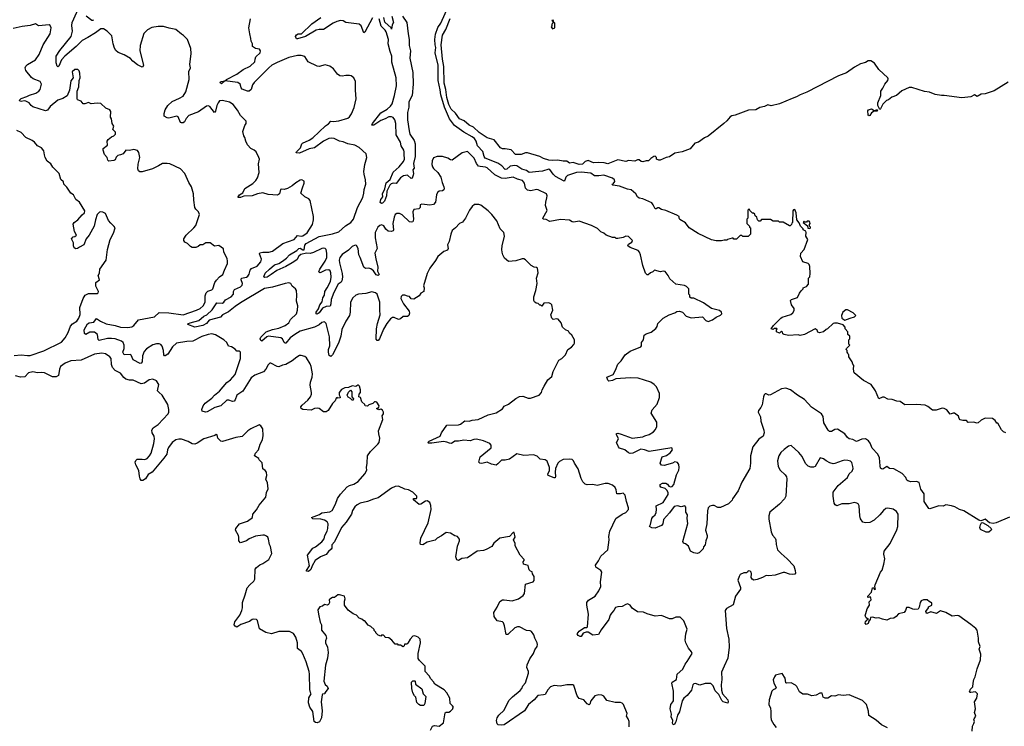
# Model space of a CAD drawing. Extents: x 2206940 to 2356632, y 511582 to 673215.
# Tile 66 of 228: x 2273187 to 2284199, y 574471 to 582375. Entities that reach past the tile are written whole.
import ezdxf

# ---------------------------------------------------------------- set-up
doc = ezdxf.new("R2010")
doc.units = 0

msp = doc.modelspace()

# ---------------------------------------------------------------- linework, layer by layer
at = {"layer": '0CON10XD'}
for points in [[(2277523, 579283), (2277495, 579292), (2277468, 579292), (2277455, 579280), (2277448, 579255), (2277481, 579195), (2277544, 579115), (2277548, 579092), (2277539, 579065), (2277525, 579056), (2277475, 579056), (2277445, 579030), (2277425, 579022), (2277375, 579044), (2277355, 579042), (2277335, 579030), (2277292, 578975), (2277255, 578912), (2277212, 578805), (2277195, 578786), (2277183, 578785), (2277175, 578800), (2277179, 578915), (2277188, 578975), (2277220, 579075), (2277213, 579125), (2277214, 579215), (2277185, 579304), (2277165, 579321), (2277125, 579330), (2277059, 579311), (2276976, 579304), (2276945, 579294), (2276911, 579265), (2276888, 579215), (2276883, 579103), (2276874, 579065), (2276835, 579001), (2276791, 578909), (2276779, 578835), (2276754, 578755), (2276685, 578626), (2276665, 578608), (2276649, 578619), (2276639, 578655), (2276641, 578685), (2276654, 578725), (2276652, 578828), (2276616, 578975), (2276595, 578994), (2276565, 578988), (2276537, 578963), (2276485, 578935), (2276325, 578892), (2276264, 578855), (2276212, 578815), (2276165, 578758), (2276155, 578756), (2276145, 578764), (2276125, 578804), (2276107, 578817), (2275970, 578835), (2275951, 578829), (2275895, 578780), (2275882, 578785), (2275877, 578805), (2275882, 578825), (2275945, 578885), (2276015, 578910), (2276085, 578923), (2276156, 578955), (2276196, 578985), (2276217, 579023), (2276282, 579085), (2276294, 579125), (2276296, 579175), (2276281, 579225), (2276286, 579295), (2276281, 579345), (2276271, 579365), (2276235, 579393), (2276220, 579425), (2276195, 579430), (2276155, 579424), (2276015, 579382), (2275925, 579368), (2275655, 579209), (2275595, 579165), (2275522, 579108), (2275455, 579075), (2275432, 579048), (2275306, 579014), (2275275, 578978), (2275235, 578953), (2275145, 578934), (2275068, 578965), (2275073, 578975), (2275094, 578985), (2275189, 579011), (2275245, 579057), (2275281, 579075), (2275341, 579129), (2275393, 579207), (2275456, 579205), (2275470, 579215), (2275489, 579241), (2275552, 579275), (2275578, 579305), (2275579, 579335), (2275590, 579355), (2275656, 579385), (2275674, 579405), (2275677, 579425), (2275665, 579465), (2275667, 579483), (2275723, 579495), (2275739, 579505), (2275753, 579527), (2275766, 579574), (2275780, 579590), (2275842, 579618), (2275882, 579665), (2275891, 579695), (2275870, 579755), (2275874, 579766), (2275905, 579775), (2275975, 579775), (2276014, 579786), (2276129, 579871), (2276255, 579917), (2276295, 579962), (2276335, 579953), (2276355, 579956), (2276401, 579989), (2276462, 580085), (2276474, 580135), (2276474, 580174), (2276434, 580354), (2276422, 580372), (2276374, 580394), (2276332, 580435), (2276348, 580495), (2276370, 580545), (2276369, 580569), (2276343, 580583), (2276325, 580580), (2276275, 580550), (2276234, 580516), (2276182, 580488), (2276145, 580474), (2276115, 580480), (2276102, 580475), (2276092, 580425), (2276069, 580411), (2275965, 580419), (2275905, 580438), (2275845, 580425), (2275787, 580403), (2275695, 580400), (2275655, 580386), (2275632, 580385), (2275632, 580395), (2275645, 580414), (2275683, 580437), (2275704, 580485), (2275795, 580544), (2275827, 580575), (2275847, 580605), (2275864, 580666), (2275856, 580764), (2275867, 580815), (2275862, 580835), (2275831, 580895), (2275810, 580915), (2275773, 580933), (2275736, 580975), (2275716, 581015), (2275706, 581056), (2275693, 581075), (2275683, 581125), (2275705, 581190), (2275720, 581215), (2275718, 581238), (2275655, 581302), (2275624, 581364), (2275576, 581425), (2275532, 581452), (2275455, 581472), (2275423, 581467), (2275405, 581445), (2275391, 581415), (2275375, 581350), (2275365, 581338), (2275312, 581402), (2275295, 581411), (2275275, 581409), (2275186, 581344), (2275077, 581303), (2275049, 581271), (2275029, 581231), (2275015, 581220), (2274995, 581220), (2274986, 581226), (2274958, 581288), (2274945, 581297), (2274855, 581272), (2274836, 581276), (2274804, 581294), (2274801, 581325), (2274812, 581365), (2274842, 581415), (2274892, 581458), (2274975, 581496), (2275015, 581521), (2275045, 581568), (2275083, 581705), (2275080, 581795), (2275098, 581835), (2275090, 581875), (2275103, 581997), (2275102, 582052), (2275063, 582153), (2275019, 582199), (2274995, 582212), (2274934, 582264), (2274859, 582279), (2274795, 582300), (2274735, 582300), (2274663, 582287), (2274615, 582261), (2274575, 582220), (2274535, 582085), (2274531, 582025), (2274571, 581865), (2274565, 581847), (2274555, 581842), (2274505, 581869), (2274452, 581912), (2274425, 581941), (2274355, 581982), (2274289, 582009), (2274262, 582032), (2274247, 582055), (2274231, 582105), (2274219, 582195), (2274165, 582247), (2274124, 582274), (2274095, 582274), (2274033, 582227), (2273947, 582177), (2273885, 582143), (2273817, 582075), (2273690, 581965), (2273656, 581924), (2273625, 581854), (2273615, 581847), (2273606, 581856), (2273594, 581894), (2273594, 581965), (2273635, 582029), (2273763, 582185), (2273777, 582247), (2273769, 582309), (2273774, 582345), (2273858, 582535)], [(2277888, 581592), (2277867, 581695), (2277868, 581865), (2277835, 582005), (2277840, 582065), (2277832, 582095), (2277830, 582155), (2277837, 582213), (2277864, 582286), (2277895, 582335), (2277980, 582520)], [(2276235, 578558), (2276165, 578518), (2276125, 578509), (2276085, 578491), (2276065, 578494), (2275995, 578533), (2275985, 578533), (2275966, 578514), (2275939, 578465), (2275913, 578437), (2275815, 578400), (2275775, 578369), (2275681, 578219), (2275617, 578175), (2275597, 578123), (2275585, 578108), (2275565, 578105), (2275525, 578119), (2275505, 578117), (2275435, 578054), (2275370, 578035), (2275285, 577989), (2275264, 577986), (2275226, 577996), (2275224, 578015), (2275237, 578055), (2275262, 578085), (2275335, 578141), (2275364, 578176), (2275421, 578219), (2275505, 578316), (2275545, 578346), (2275595, 578405), (2275656, 578585), (2275656, 578656), (2275646, 578666), (2275615, 578668), (2275598, 578688), (2275557, 578717), (2275522, 578722), (2275503, 578763), (2275470, 578795), (2275375, 578851), (2275335, 578859), (2275295, 578855), (2275225, 578830), (2275125, 578777), (2275055, 578775), (2274939, 578755), (2274894, 578716), (2274843, 578635), (2274815, 578614), (2274805, 578614), (2274797, 578627), (2274795, 578675), (2274782, 578722), (2274765, 578741), (2274745, 578750), (2274715, 578750), (2274674, 578736), (2274605, 578693), (2274578, 578662), (2274560, 578615), (2274555, 578547), (2274545, 578531), (2274535, 578528), (2274455, 578571), (2274435, 578623), (2274425, 578631), (2274354, 578625), (2274342, 578655), (2274354, 578696), (2274356, 578735), (2274344, 578764), (2274327, 578777), (2274255, 578805), (2274215, 578810), (2274168, 578808), (2274077, 578787), (2274065, 578798), (2274056, 578855), (2274025, 578878), (2273972, 578878), (2273925, 578853), (2273912, 578865), (2273907, 578905), (2273945, 578971), (2273965, 578985), (2274017, 578993), (2274045, 579033), (2274092, 579002), (2274155, 578974), (2274255, 578954), (2274315, 578935), (2274398, 578932), (2274440, 578940), (2274464, 578955), (2274515, 579019), (2274695, 579051), (2274745, 579100), (2274855, 579094), (2275015, 579074), (2275166, 579125), (2275205, 579145), (2275238, 579175), (2275260, 579215), (2275262, 579285), (2275272, 579318), (2275291, 579339), (2275335, 579354), (2275345, 579363), (2275369, 579435), (2275388, 579462), (2275421, 579499), (2275460, 579525), (2275476, 579574), (2275512, 579648), (2275512, 579675), (2275508, 579705), (2275470, 579775), (2275465, 579810), (2275415, 579850), (2275365, 579840), (2275317, 579877), (2275267, 579877), (2275235, 579858), (2275205, 579858), (2275184, 579836), (2275155, 579828), (2275117, 579827), (2275096, 579836), (2275065, 579870), (2275035, 579887), (2275022, 579905), (2275024, 579925), (2275048, 579965), (2275135, 580046), (2275155, 580073), (2275197, 580195), (2275188, 580225), (2275156, 580256), (2275146, 580275), (2275133, 580355), (2275129, 580425), (2275110, 580505), (2275078, 580555), (2275033, 580653), (2274985, 580708), (2274865, 580762), (2274835, 580767), (2274785, 580766), (2274741, 580739), (2274672, 580708), (2274555, 580672), (2274531, 580672), (2274515, 580684), (2274509, 580705), (2274512, 580758), (2274531, 580835), (2274520, 580890), (2274505, 580913), (2274465, 580922), (2274413, 580913), (2274375, 580916), (2274345, 580874), (2274314, 580864), (2274284, 580856), (2274264, 580836), (2274253, 580807), (2274241, 580799), (2274185, 580792), (2274174, 580804), (2274164, 580834), (2274136, 580866), (2274120, 580915), (2274122, 580935), (2274167, 580973), (2274166, 581015), (2274176, 581034), (2274214, 581066), (2274238, 581075), (2274258, 581095), (2274260, 581105), (2274258, 581118), (2274230, 581145), (2274238, 581185), (2274222, 581215), (2274212, 581265), (2274202, 581285), (2274206, 581346), (2274195, 581368), (2274150, 581385), (2274095, 581438), (2274055, 581440), (2273985, 581433), (2273955, 581448), (2273915, 581432), (2273895, 581432), (2273873, 581463), (2273835, 581478), (2273829, 581495), (2273828, 581575), (2273848, 581625), (2273853, 581695), (2273864, 581725), (2273860, 581775), (2273851, 581801), (2273836, 581816), (2273805, 581817), (2273775, 581790), (2273783, 581725), (2273758, 581692), (2273743, 581585), (2273716, 581524), (2273668, 581492), (2273614, 581475), (2273526, 581405), (2273497, 581363), (2273475, 581354), (2273335, 581401), (2273314, 581414), (2273293, 581443), (2273255, 581463), (2273236, 581466), (2273205, 581458), (2273190, 581465), (2273186, 581475), (2273205, 581494), (2273265, 581514), (2273298, 581532), (2273368, 581552), (2273399, 581575), (2273414, 581595), (2273430, 581655), (2273417, 581685), (2273337, 581715), (2273318, 581728), (2273255, 581807), (2273249, 581835), (2273257, 581855), (2273275, 581873), (2273362, 581925), (2273404, 581985), (2273450, 582095), (2273526, 582215), (2273538, 582282), (2273529, 582309), (2273516, 582316), (2273397, 582307), (2273365, 582330), (2273305, 582309), (2273215, 582298), (2273115, 582277)], [(2274013, 582375), (2274005, 582364), (2273995, 582364), (2273930, 582415)], [(2276607, 581187), (2276639, 581211), (2276665, 581241), (2276695, 581237), (2276755, 581244), (2276858, 581275), (2276875, 581287), (2276898, 581322), (2276926, 581394), (2276949, 581491), (2276941, 581585), (2276941, 581685), (2276924, 581725), (2276895, 581745), (2276875, 581751), (2276835, 581751), (2276793, 581743), (2276766, 581746), (2276742, 581765), (2276695, 581824), (2276655, 581854), (2276605, 581871), (2276535, 581851), (2276515, 581856), (2276412, 581902), (2276375, 581963), (2276336, 581976), (2276295, 581973), (2276195, 581952), (2276065, 581895), (2276008, 581865), (2275975, 581837), (2275808, 581672), (2275791, 581645), (2275775, 581595), (2275753, 581577), (2275733, 581575), (2275675, 581597), (2275663, 581613), (2275654, 581654), (2275625, 581672), (2275480, 581690), (2275445, 581658), (2275432, 581665), (2275430, 581675), (2275440, 581685), (2275480, 581690), (2275498, 581705), (2275616, 581765), (2275685, 581819), (2275766, 581855), (2275815, 581902), (2275819, 581935), (2275829, 581961), (2275877, 582005), (2275880, 582025), (2275868, 582045), (2275823, 582053), (2275790, 582075), (2275792, 582105), (2275774, 582134), (2275773, 582165), (2275759, 582215), (2275751, 582285), (2275769, 582385)], [(2277131, 582395), (2277047, 582235), (2277035, 582228), (2277004, 582305), (2276985, 582324), (2276835, 582344), (2276805, 582362), (2276774, 582364), (2276735, 582355), (2276694, 582335), (2276585, 582265), (2276535, 582265), (2276504, 582256), (2276384, 582185), (2276295, 582160), (2276282, 582162), (2276270, 582185), (2276281, 582205), (2276303, 582215), (2276338, 582218), (2276455, 582328), (2276555, 582398)], [(2277469, 582415), (2277515, 582345), (2277530, 582215), (2277543, 582155), (2277544, 582085), (2277558, 582025), (2277550, 581945), (2277583, 581783), (2277589, 581655), (2277575, 581525), (2277540, 581455), (2277538, 581395), (2277523, 581335), (2277524, 581255), (2277541, 581131), (2277549, 581095), (2277599, 581025), (2277610, 580985), (2277609, 580845), (2277592, 580765), (2277599, 580715), (2277583, 580695), (2277591, 580655), (2277587, 580635), (2277577, 580603), (2277565, 580598), (2277524, 580634), (2277481, 580629), (2277445, 580605), (2277397, 580543), (2277363, 580547), (2277342, 580538), (2277327, 580523), (2277292, 580458), (2277289, 580405), (2277268, 580345), (2277245, 580322), (2277235, 580319), (2277220, 580330), (2277224, 580365), (2277248, 580395), (2277246, 580425), (2277269, 580481), (2277285, 580549), (2277332, 580588), (2277365, 580670), (2277431, 580729), (2277481, 580789), (2277489, 580815), (2277485, 580872), (2277488, 580895), (2277483, 580915), (2277452, 580962), (2277445, 581005), (2277398, 581088), (2277392, 581215), (2277381, 581255), (2277365, 581280), (2277345, 581289), (2277315, 581287), (2277275, 581265), (2277225, 581247), (2277148, 581195), (2277124, 581195), (2277132, 581215), (2277227, 581333), (2277295, 581374), (2277335, 581409), (2277351, 581435), (2277378, 581525), (2277401, 581635), (2277398, 581725), (2277349, 581899), (2277347, 581965), (2277331, 582019), (2277309, 582105), (2277312, 582155), (2277285, 582240), (2277275, 582258), (2277231, 582301), (2277206, 582385)], [(2277347, 582415), (2277367, 582345), (2277354, 582316), (2277345, 582270), (2277340, 582285), (2277272, 582348), (2277261, 582401)], [(2284243, 581675), (2284085, 581580), (2283985, 581547), (2283940, 581540), (2283895, 581515), (2283865, 581535), (2283825, 581511), (2283725, 581502), (2283526, 581526), (2283495, 581525), (2283425, 581537), (2283363, 581563), (2283305, 581570), (2283165, 581615), (2283135, 581617), (2283052, 581578), (2282994, 581525), (2282942, 581508), (2282905, 581479), (2282880, 581470), (2282842, 581428), (2282815, 581378), (2282805, 581370), (2282786, 581415), (2282784, 581445), (2282818, 581525), (2282816, 581575), (2282842, 581608), (2282861, 581655), (2282896, 581694), (2282900, 581715), (2282896, 581726), (2282795, 581817), (2282748, 581888), (2282705, 581913), (2282675, 581914), (2282645, 581895), (2282590, 581880), (2282525, 581842), (2282435, 581782), (2282345, 581747), (2281989, 581565), (2281914, 581536), (2281875, 581511), (2281825, 581495), (2281685, 581432), (2281593, 581413), (2281555, 581423), (2281518, 581402), (2281465, 581391), (2281421, 581365), (2281338, 581362), (2281187, 581305), (2281151, 581299), (2281132, 581288), (2281096, 581245), (2281061, 581215), (2280885, 581072), (2280846, 581054), (2280778, 581005), (2280738, 580992), (2280685, 580931), (2280595, 580898), (2280515, 580882), (2280455, 580839), (2280418, 580832), (2280350, 580805), (2280335, 580803), (2280310, 580815), (2280308, 580835), (2280295, 580848), (2280280, 580845), (2280245, 580822), (2280220, 580795), (2280195, 580797), (2280155, 580783), (2280137, 580787), (2280115, 580808), (2280095, 580807), (2280065, 580794), (2279995, 580800), (2279965, 580788), (2279876, 580806), (2279765, 580764), (2279725, 580774), (2279655, 580778), (2279605, 580773), (2279545, 580798), (2279510, 580790), (2279481, 580759), (2279444, 580756), (2279375, 580778), (2279335, 580770), (2279305, 580794), (2279265, 580791), (2279204, 580804), (2279145, 580798), (2279105, 580805), (2279045, 580821), (2279004, 580844), (2278865, 580884), (2278845, 580884), (2278795, 580865), (2278732, 580865), (2278685, 580919), (2278615, 580932), (2278585, 580931), (2278565, 580941), (2278495, 581031), (2278415, 581052), (2278325, 581112), (2278261, 581171), (2278214, 581195), (2278157, 581245), (2278105, 581264), (2278060, 581330), (2278011, 581375), (2277987, 581427), (2277963, 581505), (2277954, 581595), (2277935, 581665), (2277932, 581852), (2277915, 581934), (2277899, 582095), (2277915, 582200), (2277951, 582265), (2278002, 582388)], [(2279145, 582272), (2279170, 582285), (2279170, 582335), (2279160, 582345), (2279155, 582370), (2279140, 582365), (2279150, 582355), (2279150, 582335), (2279140, 582325), (2279140, 582305), (2279132, 582295), (2279145, 582272)], [(2284215, 577752), (2284190, 577765), (2284167, 577787), (2284125, 577860), (2284115, 577860), (2284095, 577890), (2284065, 577912), (2283983, 577917), (2283940, 577895), (2283906, 577864), (2283895, 577860), (2283855, 577872), (2283795, 577870), (2283775, 577890), (2283735, 577890), (2283705, 577900), (2283693, 577913), (2283685, 577940), (2283642, 577972), (2283625, 577972), (2283595, 577962), (2283555, 578012), (2283527, 578027), (2283505, 578030), (2283435, 578008), (2283395, 578008), (2283345, 578048), (2283315, 578062), (2283215, 578072), (2283085, 578068), (2283035, 578103), (2282995, 578107), (2282945, 578127), (2282895, 578130), (2282855, 578153), (2282835, 578151), (2282795, 578133), (2282775, 578180), (2282760, 578225), (2282708, 578295), (2282625, 578338), (2282520, 578425), (2282512, 578465), (2282517, 578507), (2282503, 578523), (2282497, 578547), (2282460, 578605), (2282460, 578625), (2282452, 578632), (2282450, 578645), (2282440, 578655), (2282440, 578675), (2282430, 578685), (2282432, 578698), (2282470, 578735), (2282460, 578745), (2282460, 578795), (2282470, 578805), (2282470, 578835), (2282450, 578855), (2282450, 578885), (2282420, 578915), (2282420, 578935), (2282395, 578960), (2282335, 578982), (2282298, 578982), (2282284, 578976), (2282220, 578915), (2282205, 578910), (2282175, 578882), (2282133, 578873), (2282115, 578880), (2282105, 578900), (2282085, 578918), (2281965, 578852), (2281915, 578842), (2281895, 578848), (2281785, 578842), (2281735, 578852), (2281722, 578862), (2281718, 578878), (2281705, 578890), (2281685, 578870), (2281652, 578882), (2281650, 578905), (2281660, 578915), (2281655, 578920), (2281625, 578920), (2281615, 578910), (2281590, 578915), (2281618, 578955), (2281698, 579035), (2281714, 579046), (2281812, 579078), (2281832, 579095), (2281847, 579123), (2281849, 579145), (2281820, 579185), (2281808, 579235), (2281820, 579245), (2281885, 579267), (2281910, 579315), (2281927, 579343), (2281950, 579365), (2281950, 579375), (2281988, 579392), (2282010, 579415), (2282010, 579485), (2282022, 579498), (2282027, 579535), (2282023, 579615), (2282018, 579635), (2282005, 579648), (2281945, 579668), (2281920, 579725), (2281922, 579765), (2281960, 579805), (2282000, 579915), (2281979, 579955), (2281982, 579995), (2281978, 580008), (2281950, 580025), (2281950, 580035), (2281920, 580065), (2281904, 580104), (2281880, 580135), (2281872, 580215), (2281855, 580250), (2281842, 580248), (2281832, 580235), (2281830, 580105), (2281822, 580098), (2281818, 580082), (2281805, 580070), (2281795, 580070), (2281725, 580110), (2281685, 580110), (2281675, 580120), (2281615, 580120), (2281585, 580140), (2281485, 580140), (2281468, 580122), (2281455, 580120), (2281440, 580135), (2281430, 580165), (2281412, 580182), (2281408, 580198), (2281395, 580210), (2281382, 580212), (2281352, 580242), (2281345, 580260), (2281330, 580245), (2281330, 580155), (2281320, 580145), (2281320, 580095), (2281350, 580065), (2281350, 580055), (2281360, 580045), (2281360, 579975), (2281335, 579950), (2281275, 579950), (2281265, 579960), (2281245, 579960), (2281205, 579920), (2281175, 579920), (2281165, 579930), (2281155, 579930), (2281103, 579917), (2281095, 579910), (2281065, 579910), (2281035, 579900), (2280975, 579900), (2280925, 579912), (2280775, 579982), (2280675, 580047), (2280635, 580101), (2280570, 580140), (2280562, 580155), (2280562, 580175), (2280535, 580188), (2280412, 580242), (2280365, 580250), (2280335, 580270), (2280325, 580272), (2280305, 580258), (2280295, 580258), (2280273, 580305), (2280256, 580326), (2280155, 580370), (2280115, 580380), (2280097, 580395), (2280078, 580428), (2280025, 580472), (2279985, 580480), (2279894, 580514), (2279820, 580525), (2279813, 580533), (2279815, 580540), (2279825, 580540), (2279842, 580565), (2279838, 580585), (2279815, 580603), (2279718, 580635), (2279665, 580628), (2279615, 580630), (2279575, 580658), (2279468, 580668), (2279415, 580666), (2279315, 580633), (2279295, 580615), (2279285, 580581), (2279275, 580570), (2279179, 580619), (2279152, 580645), (2279115, 580699), (2279105, 580702), (2279035, 580682), (2278994, 580676), (2278885, 580665), (2278855, 580687), (2278803, 580703), (2278745, 580740), (2278725, 580744), (2278674, 580736), (2278635, 580703), (2278615, 580700), (2278579, 580739), (2278535, 580769), (2278394, 580824), (2278380, 580845), (2278365, 580901), (2278308, 580965), (2278293, 581015), (2278273, 581045), (2278248, 581065), (2278155, 581115), (2278050, 581190), (2277993, 581265), (2277936, 581396), (2277895, 581535), (2277888, 581592)], [(2282685, 581300), (2282675, 581310), (2282671, 581355), (2282679, 581365), (2282715, 581378), (2282745, 581358), (2282755, 581358), (2282765, 581367), (2282780, 581365), (2282775, 581352), (2282745, 581350), (2282715, 581332), (2282695, 581303), (2282685, 581300)], [(2273125, 578619), (2273204, 578626), (2273275, 578617), (2273305, 578620), (2273455, 578672), (2273653, 578767), (2273695, 578816), (2273728, 578875), (2273754, 578946), (2273777, 578973), (2273825, 579002), (2273848, 579035), (2273862, 579078), (2273859, 579155), (2273895, 579255), (2273918, 579292), (2273955, 579311), (2274055, 579312), (2274065, 579320), (2274070, 579335), (2274040, 579395), (2274038, 579435), (2274078, 579465), (2274063, 579515), (2274079, 579541), (2274083, 579585), (2274154, 579685), (2274170, 579805), (2274199, 579915), (2274235, 579988), (2274254, 580045), (2274245, 580061), (2274207, 580097), (2274180, 580130), (2274145, 580207), (2274115, 580223), (2274095, 580226), (2274079, 580221), (2274053, 580195), (2274034, 580135), (2274021, 580065), (2273964, 579966), (2273930, 579925), (2273905, 579858), (2273855, 579832), (2273835, 579814), (2273815, 579812), (2273795, 579824), (2273789, 579845), (2273789, 579879), (2273768, 579925), (2273784, 579946), (2273805, 579948), (2273822, 579965), (2273800, 580005), (2273784, 580086), (2273796, 580105), (2273836, 580135), (2273885, 580193), (2273912, 580215), (2273917, 580235), (2273855, 580332), (2273814, 580365), (2273788, 580415), (2273758, 580435), (2273715, 580500), (2273680, 580535), (2273675, 580560), (2273646, 580586), (2273630, 580655), (2273558, 580725), (2273535, 580762), (2273495, 580793), (2273473, 580833), (2273464, 580864), (2273456, 580906), (2273430, 580940), (2273387, 580965), (2273354, 581004), (2273325, 581023), (2273256, 581056), (2273203, 581113), (2273155, 581136)], [(2283957, 576775), (2283935, 576769), (2283915, 576777), (2283745, 576880), (2283696, 576896), (2283645, 576927), (2283608, 576938), (2283545, 576947), (2283515, 576932), (2283465, 576937), (2283365, 576902), (2283355, 576908), (2283304, 576985), (2283301, 577071), (2283265, 577122), (2283245, 577196), (2283215, 577208), (2283155, 577206), (2283118, 577215), (2283108, 577225), (2283097, 577255), (2283055, 577300), (2282965, 577351), (2282915, 577356), (2282885, 577377), (2282842, 577348), (2282825, 577350), (2282815, 577360), (2282809, 577385), (2282802, 577475), (2282784, 577514), (2282722, 577582), (2282699, 577639), (2282680, 577665), (2282645, 577686), (2282607, 577683), (2282545, 577655), (2282505, 577677), (2282465, 577686), (2282445, 577702), (2282414, 577743), (2282335, 577794), (2282305, 577791), (2282265, 577767), (2282245, 577768), (2282227, 577785), (2282179, 577865), (2282174, 577935), (2282154, 577965), (2282041, 578041), (2281965, 578127), (2281885, 578176), (2281806, 578236), (2281755, 578252), (2281705, 578244), (2281585, 578178), (2281565, 578176), (2281535, 578191), (2281525, 578190), (2281513, 578177), (2281504, 578155), (2281492, 578065), (2281475, 578035), (2281448, 578005), (2281445, 577985), (2281471, 577931), (2281475, 577885), (2281510, 577785), (2281512, 577755), (2281502, 577718), (2281455, 577681), (2281385, 577595), (2281359, 577495), (2281360, 577415), (2281352, 577355), (2281265, 577200), (2281224, 577105), (2281160, 577015), (2281155, 577000), (2281115, 576960), (2281025, 576918), (2280995, 576920), (2280955, 576939), (2280935, 576941), (2280905, 576934), (2280886, 576914), (2280878, 576882), (2280870, 576735), (2280857, 576665), (2280876, 576605), (2280876, 576585), (2280860, 576545), (2280855, 576500), (2280835, 576480), (2280830, 576455), (2280785, 576410), (2280765, 576403), (2280725, 576411), (2280690, 576430), (2280665, 576486), (2280635, 576510), (2280609, 576519), (2280602, 576538), (2280659, 576741), (2280651, 576795), (2280654, 576835), (2280636, 576865), (2280637, 576923), (2280625, 576938), (2280583, 576927), (2280545, 576936), (2280505, 576929), (2280455, 576858), (2280388, 576785), (2280379, 576735), (2280365, 576718), (2280295, 576688), (2280255, 576692), (2280230, 576705), (2280242, 576728), (2280256, 576795), (2280267, 576815), (2280293, 576837), (2280306, 576864), (2280309, 576895), (2280304, 576935), (2280384, 576976), (2280441, 577065), (2280441, 577085), (2280425, 577112), (2280405, 577129), (2280358, 577145), (2280348, 577155), (2280350, 577175), (2280375, 577191), (2280415, 577190), (2280431, 577181), (2280448, 577155), (2280465, 577148), (2280485, 577152), (2280503, 577175), (2280534, 577284), (2280558, 577335), (2280564, 577365), (2280559, 577399), (2280545, 577420), (2280515, 577430), (2280487, 577415), (2280395, 577387), (2280365, 577393), (2280351, 577415), (2280372, 577485), (2280421, 577499), (2280460, 577530), (2280486, 577565), (2280482, 577585), (2280225, 577543), (2280175, 577565), (2280135, 577571), (2280045, 577527), (2280015, 577522), (2279995, 577528), (2279955, 577564), (2279895, 577583), (2279882, 577595), (2279862, 577645), (2279882, 577685), (2279862, 577735), (2279863, 577747), (2279875, 577750), (2279915, 577740), (2280035, 577695), (2280155, 577709), (2280180, 577720), (2280225, 577735), (2280275, 577766), (2280298, 577792), (2280312, 577825), (2280314, 577874), (2280251, 577975), (2280260, 578010), (2280318, 578075), (2280342, 578148), (2280342, 578195), (2280308, 578268), (2280284, 578295), (2280245, 578322), (2280105, 578364), (2280015, 578370), (2279855, 578356), (2279815, 578337), (2279775, 578332), (2279763, 578343), (2279752, 578375), (2279823, 578407), (2279850, 578455), (2279875, 578522), (2279913, 578557), (2279960, 578625), (2280015, 578666), (2280132, 578715), (2280142, 578725), (2280142, 578742), (2280140, 578765), (2280162, 578795), (2280172, 578845), (2280195, 578860), (2280251, 578879), (2280300, 578920), (2280316, 578944), (2280322, 578975), (2280382, 579035), (2280450, 579075), (2280515, 579094), (2280538, 579112), (2280565, 579114), (2280598, 579105), (2280639, 579059), (2280695, 579041), (2280825, 579050), (2280860, 579010), (2280885, 579000), (2280935, 579017), (2280975, 579046), (2281025, 579070), (2281039, 579085), (2281036, 579105), (2281015, 579122), (2280925, 579146), (2280835, 579209), (2280725, 579260), (2280695, 579260), (2280682, 579272), (2280680, 579295), (2280670, 579305), (2280670, 579365), (2280645, 579390), (2280622, 579402), (2280526, 579416), (2280458, 579475), (2280440, 579515), (2280405, 579557), (2280385, 579561), (2280355, 579556), (2280285, 579572), (2280268, 579555), (2280240, 579545), (2280215, 579522), (2280205, 579522), (2280185, 579538), (2280155, 579625), (2280130, 579745), (2280118, 579775), (2280102, 579792), (2280016, 579825), (2279990, 579845), (2279997, 579865), (2280033, 579887), (2280040, 579905), (2279995, 579950), (2279965, 579954), (2279935, 579939), (2279875, 579928), (2279858, 579928), (2279845, 579938), (2279815, 579938), (2279745, 579966), (2279718, 579988), (2279685, 580002), (2279648, 580038), (2279583, 580073), (2279445, 580121), (2279385, 580110), (2279365, 580114), (2279335, 580134), (2279235, 580139), (2279115, 580116), (2279075, 580138), (2279043, 580143), (2279038, 580155), (2279085, 580240), (2279068, 580295), (2279070, 580335), (2279083, 580383), (2279087, 580405), (2279077, 580425), (2278985, 580472), (2278965, 580474), (2278905, 580460), (2278865, 580469), (2278842, 580492), (2278833, 580545), (2278809, 580575), (2278755, 580592), (2278705, 580615), (2278615, 580599), (2278575, 580603), (2278501, 580641), (2278415, 580719), (2278395, 580726), (2278335, 580731), (2278318, 580738), (2278297, 580767), (2278271, 580825), (2278195, 580901), (2278135, 580887), (2278025, 580804), (2278005, 580807), (2277976, 580826), (2277915, 580843), (2277855, 580844), (2277815, 580828), (2277801, 580795), (2277798, 580755), (2277805, 580728), (2277815, 580710), (2277864, 580665), (2277896, 580615), (2277910, 580555), (2277931, 580505), (2277934, 580485), (2277930, 580470), (2277915, 580460), (2277879, 580455), (2277860, 580440), (2277850, 580415), (2277839, 580335), (2277815, 580306), (2277775, 580300), (2277685, 580312), (2277666, 580304), (2277664, 580275), (2277652, 580258), (2277595, 580250), (2277584, 580225), (2277592, 580145), (2277585, 580112), (2277565, 580109), (2277545, 580115), (2277465, 580193), (2277435, 580207), (2277405, 580207), (2277385, 580194), (2277374, 580165), (2277361, 580095), (2277369, 580025), (2277365, 580014), (2277345, 580004), (2277308, 580008), (2277280, 580030), (2277258, 580068), (2277235, 580079), (2277215, 580074), (2277192, 580055), (2277164, 579995), (2277164, 579935), (2277186, 579815), (2277160, 579765), (2277169, 579699), (2277193, 579605), (2277190, 579560), (2277207, 579525), (2277195, 579514), (2277175, 579522), (2277144, 579565), (2277115, 579589), (2277093, 579597), (2277055, 579591), (2277035, 579608), (2276995, 579715), (2276979, 579745), (2276974, 579815), (2276955, 579850), (2276938, 579852), (2276905, 579838), (2276865, 579795), (2276795, 579749), (2276768, 579715), (2276761, 579685), (2276763, 579655), (2276793, 579535), (2276797, 579495), (2276791, 579455), (2276781, 579439), (2276748, 579415), (2276699, 579325), (2276669, 579245), (2276666, 579195), (2276658, 579172), (2276615, 579166), (2276573, 579147), (2276535, 579096), (2276515, 579080), (2276503, 579083), (2276502, 579102), (2276528, 579142), (2276545, 579185), (2276570, 579220), (2276576, 579264), (2276595, 579295), (2276599, 579335), (2276626, 579374), (2276661, 579445), (2276670, 579495), (2276668, 579545), (2276658, 579565), (2276645, 579575), (2276608, 579572), (2276555, 579546), (2276542, 579545), (2276532, 579555), (2276544, 579585), (2276605, 579675), (2276621, 579715), (2276623, 579763), (2276614, 579804), (2276605, 579814), (2276585, 579818), (2276565, 579814), (2276471, 579769), (2276435, 579761), (2276395, 579763), (2276332, 579748), (2276310, 579730), (2276285, 579690), (2276235, 579654), (2276165, 579613), (2276061, 579569), (2276000, 579525), (2275955, 579494), (2275925, 579490), (2275917, 579497), (2275931, 579539), (2275980, 579585), (2276035, 579631), (2276085, 579649), (2276127, 579673), (2276172, 579708), (2276205, 579745), (2276286, 579794), (2276308, 579815), (2276325, 579818), (2276355, 579801), (2276369, 579801), (2276377, 579853), (2276390, 579870), (2276535, 579948), (2276685, 579979), (2276755, 580000), (2276831, 580069), (2276891, 580105), (2276920, 580145), (2276966, 580275), (2277023, 580387), (2277034, 580434), (2277039, 580475), (2277058, 580535), (2277056, 580585), (2277039, 580645), (2277037, 580675), (2277046, 580755), (2277069, 580835), (2277060, 580875), (2276985, 580946), (2276935, 580971), (2276855, 580988), (2276805, 581009), (2276765, 581017), (2276705, 581046), (2276675, 581049), (2276645, 581044), (2276585, 581015), (2276485, 580942), (2276425, 580932), (2276315, 580881), (2276280, 580885), (2276282, 580895), (2276329, 580941), (2276342, 580985), (2276351, 580995), (2276425, 581026), (2276465, 581052), (2276607, 581187)], [(2283858, 574502), (2283867, 574525), (2283858, 574545), (2283860, 574555), (2283880, 574585), (2283867, 574625), (2283877, 574665), (2283864, 574745), (2283891, 574785), (2283898, 574835), (2283877, 574857), (2283825, 574847), (2283815, 574848), (2283808, 574858), (2283820, 574885), (2283847, 574913), (2283849, 574955), (2283859, 574995), (2283874, 575025), (2283894, 575115), (2283934, 575215), (2283936, 575276), (2283918, 575335), (2283930, 575365), (2283911, 575415), (2283910, 575455), (2283894, 575545), (2283880, 575565), (2283825, 575610), (2283690, 575705), (2283675, 575710), (2283614, 575704), (2283545, 575742), (2283485, 575762), (2283439, 575731), (2283378, 575752), (2283333, 575733), (2283323, 575743), (2283322, 575755), (2283350, 575795), (2283352, 575808), (2283390, 575825), (2283388, 575848), (2283375, 575860), (2283362, 575862), (2283337, 575887), (2283295, 575887), (2283268, 575875), (2283258, 575855), (2283248, 575802), (2283235, 575782), (2283195, 575779), (2283175, 575781), (2283135, 575800), (2283105, 575798), (2283093, 575765), (2283078, 575745), (2283015, 575730), (2282990, 575700), (2282965, 575682), (2282924, 575676), (2282885, 575659), (2282835, 575668), (2282795, 575683), (2282765, 575680), (2282725, 575690), (2282703, 575687), (2282700, 575665), (2282682, 575648), (2282675, 575622), (2282655, 575608), (2282644, 575624), (2282645, 575640), (2282665, 575660), (2282680, 575665), (2282654, 575684), (2282644, 575706), (2282664, 575786), (2282692, 575825), (2282688, 575862), (2282708, 575885), (2282707, 575907), (2282698, 575918), (2282672, 575912), (2282672, 575925), (2282715, 575970), (2282725, 576020), (2282738, 576018), (2282745, 576000), (2282760, 576005), (2282750, 576035), (2282753, 576055), (2282814, 576195), (2282831, 576219), (2282851, 576285), (2282861, 576345), (2282850, 576395), (2282855, 576430), (2282921, 576515), (2282995, 576667), (2283007, 576707), (2283012, 576845), (2282992, 576875), (2282955, 576900), (2282895, 576911), (2282875, 576908), (2282846, 576885), (2282807, 576835), (2282745, 576777), (2282695, 576750), (2282646, 576746), (2282618, 576755), (2282592, 576792), (2282584, 576824), (2282576, 576936), (2282565, 576958), (2282548, 576968), (2282525, 576973), (2282465, 576960), (2282382, 576958), (2282325, 576938), (2282307, 576947), (2282297, 576967), (2282283, 577045), (2282285, 577090), (2282341, 577165), (2282444, 577255), (2282465, 577293), (2282496, 577325), (2282508, 577355), (2282506, 577375), (2282492, 577422), (2282478, 577435), (2282450, 577445), (2282415, 577448), (2282385, 577442), (2282305, 577409), (2282285, 577407), (2282247, 577417), (2282205, 577440), (2282175, 577464), (2282140, 577475), (2282085, 577378), (2282065, 577368), (2282035, 577368), (2282005, 577382), (2281975, 577412), (2281937, 577487), (2281902, 577535), (2281815, 577610), (2281786, 577604), (2281735, 577567), (2281701, 577535), (2281678, 577495), (2281662, 577442), (2281670, 577375), (2281693, 577335), (2281747, 577285), (2281762, 577262), (2281768, 577238), (2281754, 577045), (2281741, 577015), (2281686, 576955), (2281575, 576867), (2281564, 576825), (2281564, 576786), (2281590, 576645), (2281607, 576607), (2281635, 576576), (2281644, 576555), (2281646, 576505), (2281661, 576445), (2281703, 576403), (2281770, 576345), (2281844, 576264), (2281861, 576215), (2281862, 576185), (2281855, 576172), (2281835, 576168), (2281795, 576173), (2281745, 576192), (2281725, 576192), (2281635, 576162), (2281565, 576153), (2281534, 576156), (2281495, 576134), (2281435, 576112), (2281397, 576107), (2281377, 576117), (2281367, 576135), (2281372, 576175), (2281366, 576196), (2281355, 576207), (2281335, 576208), (2281327, 576193), (2281315, 576188), (2281285, 576188), (2281245, 576168), (2281232, 576148), (2281220, 576105), (2281250, 576025), (2281247, 576005), (2281192, 575925), (2281165, 575830), (2281090, 575790), (2281078, 575765), (2281091, 575565), (2281118, 575445), (2281122, 575355), (2281105, 575234), (2281067, 575143), (2281036, 575075), (2281041, 574995), (2281032, 574935), (2281034, 574874), (2281047, 574835), (2281105, 574765), (2281109, 574745), (2281105, 574731), (2281055, 574746), (2281039, 574759), (2281007, 574827), (2280966, 574866), (2280941, 574925), (2280918, 574948), (2280855, 574948), (2280795, 574932), (2280745, 574948), (2280726, 574945), (2280716, 574934), (2280699, 574875), (2280650, 574815), (2280614, 574785), (2280595, 574755), (2280567, 574633), (2280544, 574595), (2280525, 574520), (2280505, 574488), (2280495, 574490), (2280488, 574505), (2280490, 574535), (2280473, 574575), (2280476, 574606), (2280461, 574665), (2280471, 574715), (2280492, 574745), (2280498, 574755), (2280498, 574862), (2280479, 574955), (2280485, 574966), (2280533, 574995), (2280540, 575055), (2280605, 575110), (2280628, 575165), (2280652, 575195), (2280706, 575285), (2280701, 575305), (2280666, 575346), (2280636, 575406), (2280631, 575435), (2280636, 575505), (2280652, 575558), (2280615, 575651), (2280575, 575690), (2280525, 575690), (2280485, 575673), (2280455, 575673), (2280365, 575712), (2280295, 575703), (2280205, 575729), (2280165, 575747), (2280095, 575753), (2280035, 575792), (2280016, 575826), (2279985, 575840), (2279965, 575835), (2279925, 575810), (2279875, 575808), (2279850, 575800), (2279832, 575765), (2279804, 575736), (2279792, 575715), (2279777, 575665), (2279691, 575549), (2279662, 575498), (2279595, 575489), (2279545, 575522), (2279524, 575524), (2279487, 575513), (2279465, 575477), (2279455, 575474), (2279433, 575485), (2279421, 575505), (2279443, 575535), (2279504, 575576), (2279525, 575576), (2279539, 575585), (2279547, 575725), (2279528, 575825), (2279531, 575855), (2279550, 575880), (2279622, 575928), (2279664, 575986), (2279686, 576035), (2279684, 576085), (2279699, 576195), (2279685, 576214), (2279632, 576252), (2279626, 576275), (2279659, 576321), (2279687, 576375), (2279763, 576445), (2279778, 576558), (2279776, 576595), (2279786, 576655), (2279854, 576795), (2279926, 576844), (2279965, 576862), (2279997, 576895), (2279997, 576915), (2279972, 576985), (2279960, 577055), (2279935, 577080), (2279905, 577070), (2279865, 577070), (2279856, 577116), (2279845, 577142), (2279815, 577167), (2279770, 577185), (2279734, 577186), (2279645, 577166), (2279595, 577176), (2279535, 577172), (2279510, 577180), (2279484, 577205), (2279465, 577242), (2279432, 577352), (2279393, 577413), (2279382, 577442), (2279366, 577456), (2279335, 577460), (2279265, 577456), (2279225, 577434), (2279206, 577415), (2279181, 577355), (2279176, 577315), (2279181, 577265), (2279175, 577250), (2279165, 577249), (2279097, 577277), (2279094, 577295), (2279111, 577329), (2279113, 577365), (2279085, 577438), (2279065, 577451), (2279007, 577457), (2278975, 577494), (2278935, 577507), (2278825, 577499), (2278745, 577517), (2278665, 577457), (2278615, 577446), (2278575, 577447), (2278536, 577405), (2278515, 577392), (2278463, 577403), (2278415, 577427), (2278355, 577411), (2278333, 577413), (2278322, 577425), (2278336, 577485), (2278458, 577585), (2278458, 577615), (2278444, 577635), (2278373, 577665), (2278295, 577683), (2278265, 577680), (2278225, 577663), (2278155, 577670), (2278095, 577660), (2278055, 577661), (2278015, 577634), (2277995, 577636), (2277965, 577648), (2277925, 577655), (2277795, 577636), (2277758, 577638), (2277752, 577645), (2277765, 577659), (2277890, 577715), (2277906, 577755), (2277965, 577841), (2278095, 577844), (2278115, 577852), (2278165, 577889), (2278215, 577884), (2278246, 577894), (2278315, 577903), (2278425, 577955), (2278515, 577976), (2278588, 578022), (2278607, 578053), (2278655, 578075), (2278735, 578139), (2278775, 578160), (2278815, 578164), (2278875, 578140), (2278900, 578140), (2278995, 578176), (2279023, 578205), (2279031, 578235), (2279052, 578275), (2279094, 578346), (2279137, 578385), (2279152, 578438), (2279215, 578567), (2279250, 578585), (2279290, 578625), (2279316, 578685), (2279357, 578713), (2279385, 578742), (2279392, 578755), (2279392, 578795), (2279362, 578845), (2279335, 578870), (2279325, 578890), (2279290, 578905), (2279258, 578935), (2279242, 578985), (2279210, 579025), (2279195, 579030), (2279155, 579020), (2279140, 579035), (2279128, 579075), (2279150, 579125), (2279138, 579185), (2279126, 579196), (2279105, 579208), (2279048, 579202), (2279025, 579170), (2279015, 579180), (2279005, 579180), (2278985, 579200), (2278962, 579202), (2278945, 579220), (2278938, 579235), (2278937, 579275), (2278961, 579345), (2278976, 579425), (2278968, 579485), (2278984, 579545), (2278978, 579595), (2278965, 579602), (2278940, 579605), (2278908, 579625), (2278845, 579690), (2278825, 579698), (2278805, 579698), (2278735, 579676), (2278655, 579669), (2278608, 579708), (2278589, 579745), (2278584, 579775), (2278579, 579805), (2278584, 579846), (2278608, 579955), (2278600, 579995), (2278562, 580035), (2278522, 580125), (2278468, 580195), (2278428, 580235), (2278345, 580300), (2278323, 580307), (2278275, 580307), (2278247, 580285), (2278219, 580245), (2278174, 580155), (2278139, 580111), (2278105, 580095), (2278060, 580045), (2278022, 580015), (2278007, 579975), (2277990, 579895), (2277971, 579855), (2277977, 579815), (2277972, 579798), (2277930, 579780), (2277863, 579725), (2277839, 579681), (2277773, 579595), (2277744, 579535), (2277704, 579396), (2277712, 579375), (2277706, 579334), (2277674, 579316), (2277653, 579287), (2277595, 579248), (2277565, 579252), (2277545, 579278), (2277523, 579283)], [(2282025, 580040), (2282030, 580045), (2282030, 580055), (2282020, 580065), (2282020, 580085), (2282028, 580095), (2282025, 580110), (2282015, 580120), (2281995, 580120), (2281985, 580110), (2281965, 580110), (2281955, 580120), (2281950, 580105), (2281998, 580068), (2282002, 580042), (2282025, 580040)], [(2282415, 579012), (2282473, 579037), (2282525, 579050), (2282540, 579065), (2282510, 579095), (2282445, 579130), (2282425, 579128), (2282393, 579105), (2282377, 579065), (2282382, 579035), (2282415, 579012)], [(2277783, 574427), (2277805, 574472), (2277825, 574478), (2277877, 574473), (2277925, 574510), (2277945, 574620), (2277955, 574630), (2277985, 574630), (2278005, 574640), (2278030, 574665), (2278030, 574675), (2278040, 574685), (2278028, 574698), (2278000, 574725), (2277998, 574785), (2277964, 574844), (2277935, 574877), (2277831, 574941), (2277815, 574970), (2277785, 575000), (2277766, 575036), (2277723, 575083), (2277720, 575145), (2277657, 575207), (2277645, 575230), (2277643, 575285), (2277669, 575405), (2277664, 575445), (2277645, 575469), (2277605, 575482), (2277585, 575478), (2277552, 575445), (2277529, 575401), (2277515, 575390), (2277492, 575388), (2277488, 575372), (2277475, 575360), (2277445, 575380), (2277425, 575380), (2277415, 575390), (2277385, 575390), (2277350, 575435), (2277315, 575460), (2277273, 575463), (2277270, 575475), (2277255, 575490), (2277235, 575490), (2277225, 575480), (2277195, 575490), (2277170, 575515), (2277170, 575525), (2277153, 575543), (2277150, 575555), (2277115, 575588), (2277085, 575602), (2277045, 575650), (2277035, 575650), (2277015, 575670), (2276985, 575682), (2276953, 575713), (2276915, 575730), (2276861, 575771), (2276818, 575825), (2276818, 575872), (2276828, 575895), (2276818, 575925), (2276765, 575942), (2276745, 575942), (2276707, 575913), (2276685, 575912), (2276665, 575902), (2276648, 575885), (2276650, 575855), (2276642, 575835), (2276625, 575827), (2276595, 575832), (2276574, 575816), (2276544, 575806), (2276522, 575775), (2276527, 575725), (2276548, 575635), (2276561, 575605), (2276561, 575545), (2276609, 575485), (2276617, 575455), (2276606, 575425), (2276606, 575405), (2276629, 575355), (2276636, 575296), (2276628, 575232), (2276608, 575155), (2276590, 574975), (2276605, 574940), (2276625, 574920), (2276638, 574895), (2276600, 574845), (2276600, 574835), (2276575, 574830), (2276568, 574822), (2276558, 574745), (2276568, 574645), (2276562, 574565), (2276540, 574520), (2276515, 574511), (2276494, 574514), (2276480, 574525), (2276466, 574635), (2276431, 574685), (2276416, 574734), (2276422, 574788), (2276448, 574835), (2276439, 574849), (2276432, 574882), (2276429, 575055), (2276424, 575085), (2276392, 575192), (2276355, 575280), (2276338, 575308), (2276295, 575340), (2276294, 575405), (2276275, 575467), (2276249, 575509), (2276205, 575531), (2276085, 575530), (2276004, 575506), (2275939, 575519), (2275870, 575560), (2275848, 575655), (2275835, 575667), (2275805, 575670), (2275785, 575664), (2275758, 575642), (2275660, 575610), (2275615, 575578), (2275595, 575590), (2275587, 575605), (2275592, 575638), (2275649, 575715), (2275673, 575765), (2275679, 575795), (2275678, 575855), (2275710, 575940), (2275731, 576019), (2275759, 576055), (2275805, 576093), (2275816, 576115), (2275822, 576228), (2275835, 576248), (2275874, 576276), (2275905, 576290), (2275974, 576336), (2276007, 576403), (2275993, 576483), (2275980, 576505), (2275970, 576565), (2275962, 576585), (2275948, 576598), (2275925, 576609), (2275905, 576609), (2275825, 576596), (2275755, 576569), (2275725, 576544), (2275655, 576524), (2275636, 576545), (2275639, 576585), (2275634, 576605), (2275599, 576665), (2275604, 576685), (2275645, 576734), (2275736, 576764), (2275789, 576805), (2275796, 576845), (2275835, 576893), (2275864, 576945), (2275938, 577035), (2275948, 577085), (2275967, 577127), (2275959, 577195), (2275940, 577235), (2275952, 577275), (2275948, 577315), (2275933, 577333), (2275905, 577350), (2275898, 577418), (2275865, 577450), (2275860, 577465), (2275812, 577495), (2275823, 577525), (2275857, 577565), (2275877, 577625), (2275904, 577675), (2275911, 577725), (2275905, 577800), (2275885, 577832), (2275865, 577843), (2275773, 577797), (2275740, 577775), (2275675, 577713), (2275605, 577700), (2275455, 577658), (2275435, 577662), (2275404, 577694), (2275395, 577730), (2275385, 577736), (2275368, 577722), (2275245, 577688), (2275172, 577638), (2275145, 577628), (2275115, 577632), (2275071, 577655), (2274995, 577681), (2274965, 577682), (2274934, 577675), (2274893, 577647), (2274851, 577589), (2274841, 577565), (2274832, 577515), (2274800, 577470), (2274669, 577315), (2274625, 577286), (2274595, 577238), (2274565, 577220), (2274545, 577222), (2274535, 577238), (2274525, 577270), (2274521, 577331), (2274485, 577395), (2274477, 577425), (2274486, 577445), (2274502, 577458), (2274558, 577458), (2274585, 577456), (2274612, 577468), (2274639, 577495), (2274656, 577525), (2274688, 577635), (2274695, 577685), (2274690, 577715), (2274668, 577755), (2274665, 577785), (2274680, 577810), (2274734, 577846), (2274846, 577965), (2274854, 577985), (2274854, 578015), (2274842, 578072), (2274780, 578175), (2274745, 578203), (2274729, 578225), (2274742, 578295), (2274716, 578336), (2274675, 578352), (2274635, 578348), (2274581, 578309), (2274545, 578301), (2274455, 578342), (2274415, 578343), (2274374, 578354), (2274351, 578371), (2274315, 578422), (2274255, 578452), (2274223, 578485), (2274214, 578516), (2274208, 578585), (2274194, 578604), (2274145, 578637), (2274105, 578646), (2274025, 578633), (2273875, 578565), (2273757, 578557), (2273695, 578532), (2273644, 578495), (2273631, 578465), (2273619, 578395), (2273595, 578379), (2273555, 578381), (2273465, 578425), (2273435, 578429), (2273385, 578425), (2273335, 578436), (2273287, 578423), (2273245, 578380), (2273195, 578375), (2273141, 578391)], [(2280002, 574465), (2280003, 574525), (2279993, 574555), (2279974, 574585), (2279980, 574615), (2279938, 574715), (2279925, 574728), (2279905, 574738), (2279845, 574738), (2279755, 574760), (2279719, 574809), (2279699, 574819), (2279665, 574821), (2279619, 574811), (2279573, 574757), (2279562, 574718), (2279555, 574712), (2279535, 574722), (2279498, 574768), (2279445, 574783), (2279420, 574810), (2279386, 574926), (2279374, 574934), (2279305, 574933), (2279231, 574921), (2279165, 574926), (2279125, 574911), (2279095, 574880), (2279062, 574828), (2279045, 574821), (2278980, 574815), (2278940, 574765), (2278879, 574715), (2278831, 574645), (2278605, 574486), (2278575, 574483), (2278539, 574489), (2278525, 574498), (2278519, 574535), (2278526, 574564), (2278546, 574595), (2278605, 574651), (2278659, 574761), (2278698, 574802), (2278785, 574871), (2278804, 574895), (2278815, 574925), (2278842, 574958), (2278878, 575065), (2278876, 575085), (2278859, 575129), (2278861, 575159), (2278892, 575225), (2278934, 575285), (2278947, 575325), (2278976, 575364), (2278977, 575385), (2278976, 575405), (2278947, 575455), (2278938, 575495), (2278910, 575530), (2278895, 575540), (2278854, 575544), (2278775, 575584), (2278755, 575584), (2278726, 575574), (2278655, 575504), (2278645, 575496), (2278627, 575497), (2278609, 575595), (2278597, 575627), (2278585, 575638), (2278525, 575650), (2278495, 575700), (2278490, 575745), (2278525, 575802), (2278557, 575865), (2278585, 575884), (2278605, 575886), (2278695, 575874), (2278765, 575898), (2278793, 575915), (2278819, 575935), (2278831, 575955), (2278845, 576060), (2278930, 576085), (2278939, 576101), (2278942, 576145), (2278922, 576175), (2278918, 576198), (2278900, 576205), (2278885, 576220), (2278875, 576270), (2278822, 576285), (2278818, 576312), (2278830, 576325), (2278830, 576335), (2278783, 576385), (2278728, 576488), (2278728, 576515), (2278708, 576555), (2278727, 576585), (2278717, 576637), (2278705, 576640), (2278665, 576592), (2278558, 576575), (2278491, 576519), (2278467, 576483), (2278405, 576448), (2278374, 576436), (2278305, 576429), (2278195, 576356), (2278133, 576347), (2278095, 576327), (2278074, 576334), (2278066, 576365), (2278084, 576486), (2278107, 576545), (2278107, 576565), (2278085, 576592), (2278053, 576603), (2278005, 576632), (2277955, 576637), (2277905, 576600), (2277855, 576577), (2277835, 576553), (2277745, 576530), (2277695, 576502), (2277671, 576505), (2277664, 576524), (2277673, 576575), (2277755, 576748), (2277788, 576895), (2277785, 576940), (2277772, 576975), (2277745, 576992), (2277725, 576990), (2277675, 576954), (2277655, 576952), (2277592, 577005), (2277592, 577018), (2277625, 577020), (2277630, 577025), (2277630, 577045), (2277585, 577088), (2277535, 577117), (2277495, 577122), (2277425, 577156), (2277385, 577152), (2277344, 577135), (2277195, 577026), (2277145, 577012), (2277076, 576984), (2276995, 576966), (2276961, 576949), (2276934, 576926), (2276910, 576885), (2276896, 576844), (2276838, 576755), (2276786, 576695), (2276707, 576533), (2276678, 576502), (2276676, 576465), (2276669, 576451), (2276639, 576425), (2276615, 576392), (2276551, 576368), (2276493, 576325), (2276457, 576265), (2276442, 576225), (2276415, 576204), (2276393, 576205), (2276394, 576215), (2276428, 576265), (2276406, 576385), (2276465, 576464), (2276495, 576480), (2276567, 576535), (2276592, 576568), (2276601, 576605), (2276625, 576652), (2276634, 576685), (2276637, 576735), (2276625, 576757), (2276595, 576775), (2276555, 576787), (2276465, 576792), (2276450, 576805), (2276540, 576840), (2276565, 576859), (2276655, 576871), (2276681, 576885), (2276718, 576955), (2276742, 577018), (2276774, 577066), (2276851, 577149), (2276875, 577164), (2276925, 577181), (2276971, 577209), (2277048, 577295), (2277068, 577335), (2277064, 577365), (2277074, 577415), (2277075, 577498), (2277110, 577545), (2277193, 577625), (2277207, 577645), (2277216, 577695), (2277202, 577742), (2277200, 577775), (2277247, 577903), (2277242, 577945), (2277257, 577965), (2277257, 577983), (2277245, 578008), (2277227, 578017), (2277205, 578012), (2277182, 578022), (2277182, 578028), (2277195, 578030), (2277205, 578040), (2277207, 578057), (2277182, 578095), (2277165, 578102), (2277155, 578100), (2277135, 578082), (2277090, 578065), (2277075, 578050), (2277050, 578055), (2277045, 578070), (2277015, 578100), (2276998, 578148), (2276980, 578155), (2276983, 578187), (2276998, 578205), (2276997, 578233), (2276986, 578276), (2276975, 578288), (2276967, 578287), (2276945, 578272), (2276905, 578278), (2276865, 578260), (2276825, 578258), (2276785, 578238), (2276758, 578205), (2276758, 578178), (2276768, 578165), (2276770, 578145), (2276745, 578140), (2276735, 578150), (2276725, 578140), (2276715, 578110), (2276685, 578082), (2276636, 578005), (2276615, 577988), (2276585, 577987), (2276535, 578024), (2276515, 578030), (2276485, 578027), (2276445, 578007), (2276353, 578015), (2276336, 578026), (2276332, 578045), (2276346, 578064), (2276410, 578120), (2276438, 578155), (2276449, 578185), (2276451, 578205), (2276437, 578285), (2276439, 578321), (2276456, 578375), (2276460, 578415), (2276448, 578495), (2276436, 578525), (2276394, 578594), (2276375, 578607), (2276335, 578620), (2276315, 578617), (2276285, 578599), (2276235, 578558)], [(2276915, 578120), (2276905, 578120), (2276888, 578138), (2276861, 578151), (2276848, 578175), (2276865, 578210), (2276885, 578230), (2276902, 578212), (2276900, 578155), (2276920, 578135), (2276915, 578120)], [(2284255, 576811), (2284107, 576745), (2284075, 576738), (2284035, 576745), (2283985, 576786), (2283957, 576775)], [(2283995, 576641), (2283931, 576671), (2283924, 576695), (2283931, 576725), (2283945, 576748), (2283955, 576750), (2284015, 576716), (2284050, 576685), (2284057, 576675), (2284052, 576665), (2284025, 576642), (2283995, 576641)], [(2282892, 574455), (2282825, 574489), (2282765, 574541), (2282685, 574593), (2282679, 574639), (2282657, 574715), (2282611, 574761), (2282465, 574822), (2282395, 574816), (2282345, 574823), (2282305, 574808), (2282265, 574810), (2282225, 574787), (2282195, 574787), (2282173, 574795), (2282162, 574842), (2282135, 574842), (2282095, 574818), (2282045, 574813), (2281999, 574829), (2281945, 574830), (2281908, 574855), (2281880, 574915), (2281862, 574932), (2281815, 574958), (2281765, 574952), (2281757, 574957), (2281749, 575009), (2281715, 575060), (2281639, 575041), (2281627, 575025), (2281615, 574990), (2281620, 574955), (2281648, 574905), (2281635, 574888), (2281612, 574878), (2281597, 574863), (2281568, 574765), (2281566, 574715), (2281583, 574673), (2281587, 574635), (2281586, 574575), (2281593, 574543), (2281620, 574490), (2281648, 574458)], [(2277705, 574702), (2277670, 574705), (2277650, 574715), (2277628, 574738), (2277617, 574797), (2277602, 574812), (2277584, 574845), (2277573, 574895), (2277570, 574965), (2277585, 574980), (2277605, 574980), (2277610, 574975), (2277612, 574942), (2277685, 574890), (2277698, 574835), (2277730, 574805), (2277718, 574725), (2277705, 574702)], [(2283838, 574415), (2283844, 574474), (2283858, 574502)]]:
    msp.add_lwpolyline(points, dxfattribs=at)

doc.saveas('drawing.dxf')
